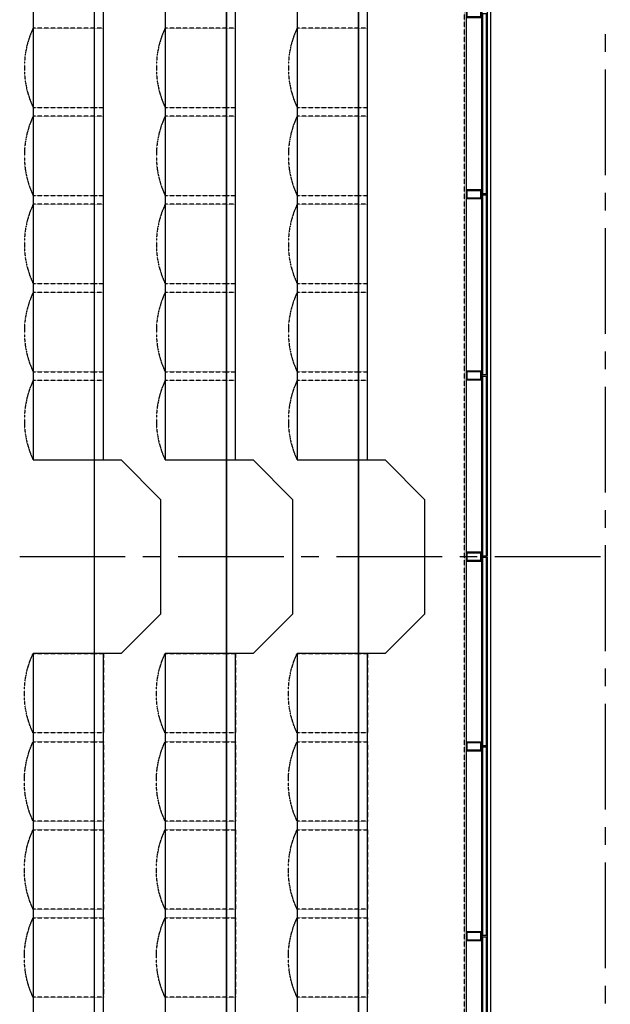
# Model space of a CAD drawing. Extents: x -66955 to 52345, y -20450 to 69550.
# Tile 90 of 132: x -51856 to -48500, y 31645 to 37233. Entities that reach past the tile are written whole.
import ezdxf

# ---------------------------------------------------------------- set-up
doc = ezdxf.new("R2010")
doc.units = 0
doc.header["$MEASUREMENT"] = 0
doc.linetypes.add('HIDDEN', pattern=[0.375, 0.25, -0.125])
for name, color, linetype in [('STRAMIEN--E7-', 7, 'CONTINUOUS'), ('VERD1--22-', 7, 'CONTINUOUS'), ('VERD1--23-', 7, 'CONTINUOUS'), ('VERD1--24-', 7, 'CONTINUOUS'), ('VERD1--34-', 7, 'CONTINUOUS'), ('VERD1--81-', 7, 'CONTINUOUS'), ('VERD1--82-', 7, 'CONTINUOUS')]:
    doc.layers.add(name, color=color, linetype=linetype)

# ---------------------------------------------------------------- blocks, each defined once
blk = doc.blocks.new('*O265')
at = {"layer": 'VERD1--24-', "color": 7, "linetype": 'CONTINUOUS'}
for points in [[(-787.5, 550), (-562.5, 325), (-562.5, -325.02), (-787.5, -550.02), (-937.5, -550), (-937.5, 550)], [(-37.5, 550), (187.5, 325), (187.5, -325.02), (-37.5, -550.02), (-187.5, -550), (-187.5, 550)], [(712.5, 550), (937.5, 325), (937.5, -325.02), (712.5, -550.02), (562.5, -550), (562.5, 550)]]:
    blk.add_lwpolyline(points, close=True, dxfattribs=at)
blk = doc.blocks.new('STOEL2')
at = {"layer": 'VERD1--82-', "color": 7, "linetype": 'HIDDEN'}
blk.add_lwpolyline([(0, 0), (0, 400), (-47.76, 419.56), (-97.2, 434.39), (-147.83, 444.36), (-199.2, 449.37), (-250.81, 449.37), (-302.18, 444.36), (-352.81, 434.39), (-402.24, 419.56), (-450, 400), (-450, 50), (-450, 0), (0, 0)], close=True, dxfattribs=at)
blk.add_lwpolyline([(-450, 0), (0, 0), (0, 400)], dxfattribs=at)
blk = doc.blocks.new('*O508')
at = {"layer": 'VERD1--34-', "color": 7, "linetype": 'CONTINUOUS'}
for points in [[(-45, 25), (-45, -25), (45, -25), (45, 25)], [(-40, 20), (-40, -20), (40, -20), (40, 20)]]:
    blk.add_lwpolyline(points, close=True, dxfattribs=at)
blk = doc.blocks.new('*O509')
at = {"layer": 'VERD1--34-', "color": 7, "linetype": 'CONTINUOUS'}
for points in [[(-45, 25), (-45, -25), (45, -25), (45, 25)], [(-40, 20), (-40, -20), (40, -20), (40, 20)]]:
    blk.add_lwpolyline(points, close=True, dxfattribs=at)
blk = doc.blocks.new('*O507')
at = {"layer": 'VERD1--34-', "color": 7, "linetype": 'CONTINUOUS'}
for points in [[(30, -511.28), (30, 511.29), (60, 511.29), (60, -511.28)], [(33, -511.28), (33, 511.29), (57, 511.29), (57, -511.28)], [(35, -511.28), (35, 511.29), (55, 511.29), (55, -511.28)]]:
    blk.add_lwpolyline(points, close=True, dxfattribs=at)
for name, p in [('*O508', (-15, 514.29)), ('*O509', (-15, -514.28))]:
    blk.add_blockref(name, p, dxfattribs=at)
blk = doc.blocks.new('*O511')
at = {"layer": 'VERD1--34-', "color": 7, "linetype": 'CONTINUOUS'}
for points in [[(-45, 25), (-45, -25), (45, -25), (45, 25)], [(-40, 20), (-40, -20), (40, -20), (40, 20)]]:
    blk.add_lwpolyline(points, close=True, dxfattribs=at)
blk = doc.blocks.new('*O512')
at = {"layer": 'VERD1--34-', "color": 7, "linetype": 'CONTINUOUS'}
for points in [[(-45, 25), (-45, -25), (45, -25), (45, 25)], [(-40, 20), (-40, -20), (40, -20), (40, 20)]]:
    blk.add_lwpolyline(points, close=True, dxfattribs=at)
blk = doc.blocks.new('*O510')
at = {"layer": 'VERD1--34-', "color": 7, "linetype": 'CONTINUOUS'}
for points in [[(30, -511.28), (30, 511.29), (60, 511.29), (60, -511.28)], [(33, -511.28), (33, 511.29), (57, 511.29), (57, -511.28)], [(35, -511.28), (35, 511.29), (55, 511.29), (55, -511.28)]]:
    blk.add_lwpolyline(points, close=True, dxfattribs=at)
for name, p in [('*O511', (-15, 514.29)), ('*O512', (-15, -514.28))]:
    blk.add_blockref(name, p, dxfattribs=at)
blk = doc.blocks.new('*O514')
at = {"layer": 'VERD1--34-', "color": 7, "linetype": 'CONTINUOUS'}
for points in [[(-45, 25), (-45, -25), (45, -25), (45, 25)], [(-40, 20), (-40, -20), (40, -20), (40, 20)]]:
    blk.add_lwpolyline(points, close=True, dxfattribs=at)
blk = doc.blocks.new('*O515')
at = {"layer": 'VERD1--34-', "color": 7, "linetype": 'CONTINUOUS'}
for points in [[(-45, 25), (-45, -25), (45, -25), (45, 25)], [(-40, 20), (-40, -20), (40, -20), (40, 20)]]:
    blk.add_lwpolyline(points, close=True, dxfattribs=at)
blk = doc.blocks.new('*O513')
at = {"layer": 'VERD1--34-', "color": 7, "linetype": 'CONTINUOUS'}
for points in [[(30, -511.28), (30, 511.29), (60, 511.29), (60, -511.28)], [(33, -511.28), (33, 511.29), (57, 511.29), (57, -511.28)], [(35, -511.28), (35, 511.29), (55, 511.29), (55, -511.28)]]:
    blk.add_lwpolyline(points, close=True, dxfattribs=at)
for name, p in [('*O514', (-15, 514.29)), ('*O515', (-15, -514.28))]:
    blk.add_blockref(name, p, dxfattribs=at)
blk = doc.blocks.new('*O558')
at = {"layer": 'VERD1--34-', "color": 7, "linetype": 'CONTINUOUS'}
for points in [[(-45, 25), (-45, -25), (45, -25), (45, 25)], [(-40, 20), (-40, -20), (40, -20), (40, 20)]]:
    blk.add_lwpolyline(points, close=True, dxfattribs=at)
blk = doc.blocks.new('*O559')
at = {"layer": 'VERD1--34-', "color": 7, "linetype": 'CONTINUOUS'}
for points in [[(-45, 25), (-45, -25), (45, -25), (45, 25)], [(-40, 20), (-40, -20), (40, -20), (40, 20)]]:
    blk.add_lwpolyline(points, close=True, dxfattribs=at)
blk = doc.blocks.new('*O557')
at = {"layer": 'VERD1--34-', "color": 7, "linetype": 'CONTINUOUS'}
for points in [[(30, -1780.37), (30, -709.7), (60, -709.7), (60, -1780.37)], [(33, -1780.37), (33, -709.7), (57, -709.7), (57, -1780.37)], [(35, -1780.37), (35, -709.7), (55, -709.7), (55, -1780.37)]]:
    blk.add_lwpolyline(points, close=True, dxfattribs=at)
for name, p in [('*O558', (-15, -706.7)), ('*O559', (-15, -1783.37))]:
    blk.add_blockref(name, p, dxfattribs=at)
blk = doc.blocks.new('*O561')
at = {"layer": 'VERD1--34-', "color": 7, "linetype": 'CONTINUOUS'}
for points in [[(-45, 25), (-45, -25), (45, -25), (45, 25)], [(-40, 20), (-40, -20), (40, -20), (40, 20)]]:
    blk.add_lwpolyline(points, close=True, dxfattribs=at)
blk = doc.blocks.new('*O562')
at = {"layer": 'VERD1--34-', "color": 7, "linetype": 'CONTINUOUS'}
for points in [[(-45, 25), (-45, -25), (45, -25), (45, 25)], [(-40, 20), (-40, -20), (40, -20), (40, 20)]]:
    blk.add_lwpolyline(points, close=True, dxfattribs=at)
blk = doc.blocks.new('*O560')
at = {"layer": 'VERD1--34-', "color": 7, "linetype": 'CONTINUOUS'}
for points in [[(30, -1780.37), (30, -709.7), (60, -709.7), (60, -1780.37)], [(33, -1780.37), (33, -709.7), (57, -709.7), (57, -1780.37)], [(35, -1780.37), (35, -709.7), (55, -709.7), (55, -1780.37)]]:
    blk.add_lwpolyline(points, close=True, dxfattribs=at)
for name, p in [('*O561', (-15, -706.7)), ('*O562', (-15, -1783.37))]:
    blk.add_blockref(name, p, dxfattribs=at)
blk = doc.blocks.new('*O564')
at = {"layer": 'VERD1--34-', "color": 7, "linetype": 'CONTINUOUS'}
for points in [[(-45, 25), (-45, -25), (45, -25), (45, 25)], [(-40, 20), (-40, -20), (40, -20), (40, 20)]]:
    blk.add_lwpolyline(points, close=True, dxfattribs=at)
blk = doc.blocks.new('*O565')
at = {"layer": 'VERD1--34-', "color": 7, "linetype": 'CONTINUOUS'}
for points in [[(-45, 25), (-45, -25), (45, -25), (45, 25)], [(-40, 20), (-40, -20), (40, -20), (40, 20)]]:
    blk.add_lwpolyline(points, close=True, dxfattribs=at)
blk = doc.blocks.new('*O563')
at = {"layer": 'VERD1--34-', "color": 7, "linetype": 'CONTINUOUS'}
for points in [[(30, -1780.37), (30, -709.7), (60, -709.7), (60, -1780.37)], [(33, -1780.37), (33, -709.7), (57, -709.7), (57, -1780.37)], [(35, -1780.37), (35, -709.7), (55, -709.7), (55, -1780.37)]]:
    blk.add_lwpolyline(points, close=True, dxfattribs=at)
for name, p in [('*O564', (-15, -706.7)), ('*O565', (-15, -1783.37))]:
    blk.add_blockref(name, p, dxfattribs=at)

msp = doc.modelspace()

# ---------------------------------------------------------------- linework, layer by layer
at = {"layer": 'STRAMIEN--E7-', "color": 6, "linetype": 'CONTINUOUS'}
for p, q in [((-48530, 37150), (-48530, 37050)), ((-48530, 36950), (-48530, 36650)), ((-48530, 36650), (-48530, 36350)), ((-48530, 36250), (-48530, 36150)), ((-48530, 36050), (-48530, 35750)), ((-48530, 35750), (-48530, 35450)), ((-48530, 35350), (-48530, 35250)), ((-48530, 35150), (-48530, 34850)), ((-48530, 34850), (-48530, 34550)), ((-48530, 34450), (-48530, 34350)), ((-48530, 34250), (-48530, 33950)), ((-51556, 34185), (-51856, 34185)), ((-51256, 34185), (-51556, 34185)), ((-51056, 34185), (-51156, 34185)), ((-50656, 34185), (-50956, 34185)), ((-50356, 34185), (-50656, 34185)), ((-50156, 34185), (-50256, 34185)), ((-49756, 34185), (-50056, 34185)), ((-49456, 34185), (-49756, 34185)), ((-49256, 34185), (-49356, 34185)), ((-48856, 34185), (-49156, 34185)), ((-48556, 34185), (-48856, 34185)), ((-48530, 33950), (-48530, 33650)), ((-48530, 33550), (-48530, 33450)), ((-48530, 33350), (-48530, 33050)), ((-48530, 33050), (-48530, 32750)), ((-48530, 32650), (-48530, 32550)), ((-48530, 32450), (-48530, 32150)), ((-48530, 32150), (-48530, 31850)), ((-48530, 31750), (-48530, 31650))]:
    msp.add_line(p, q, dxfattribs=at)
at = {"layer": 'VERD1--22-', "color": 7, "linetype": 'HIDDEN'}
msp.add_line((-49330, 41800), (-49330, 27650), dxfattribs=at)
at = {"layer": 'VERD1--23-', "color": 7, "linetype": 'CONTINUOUS'}
for points in [[(-50680, 69050), (-50680, 21035), (-51430, 21035), (-51430, 69050)], [(-49930, 69050), (-49930, 17015), (-50680, 17015), (-50680, 69050)], [(-49180, 69050), (-49180, 17015), (-49930, 17015), (-49930, 69050)]]:
    msp.add_lwpolyline(points, dxfattribs=at)
at = {"layer": 'VERD1--34-', "color": 7, "linetype": 'HIDDEN'}
for points in [[(-48620, 69050), (-48620, 57065), (-49320, 57065), (-49320, 17015)], [(-48530, 69050), (-48530, 57015), (-49230, 57015), (-49230, 17015)], [(-48500, 69050), (-48500, 56985), (-49200, 56985), (-49200, 17015)]]:
    msp.add_lwpolyline(points, dxfattribs=at)
at = {"layer": 'VERD1--34-', "color": 7, "linetype": 'CONTINUOUS'}
msp.add_lwpolyline([(-49230, 41800), (-49320, 41800), (-49320, 27700), (-49230, 27700)], close=True, dxfattribs=at)
at = {"layer": 'VERD1--81-', "color": 7, "linetype": 'CONTINUOUS'}
for points in [[(-51380, 41685.01), (-51780, 41685.01), (-51780, 34735.01), (-51380, 34735.01)], [(-50630, 41685.01), (-51030, 41685.01), (-51030, 34735.01), (-50630, 34735.01)], [(-49880, 41685.01), (-50280, 41685.01), (-50280, 34735.01), (-49880, 34735.01)], [(-51380, 33634.99), (-51780, 33634.99), (-51780, 27684.99), (-51380, 27684.99)], [(-50630, 33634.99), (-51030, 33634.99), (-51030, 27684.99), (-50630, 27684.99)], [(-49880, 33634.99), (-50280, 33634.99), (-50280, 27684.99), (-49880, 27684.99)]]:
    msp.add_lwpolyline(points, close=True, dxfattribs=at)

# ---------------------------------------------------------------- block references
at = {"layer": 'VERD1--24-', "color": 7, "linetype": 'CONTINUOUS'}
msp.add_blockref('*O265', (-50492.5, 34185.01), dxfattribs=at)
at = {"layer": 'VERD1--34-', "color": 7, "linetype": 'CONTINUOUS'}
for name, p in [('*O507', (-49260, 36756.45)), ('*O510', (-49260, 35727.88)), ('*O513', (-49260, 34699.31)), ('*O563', (-49260, 34891.69)), ('*O560', (-49260, 33815.02)), ('*O557', (-49260, 32738.36))]:
    msp.add_blockref(name, p, dxfattribs=at)
at = {"layer": 'VERD1--82-', "color": 7, "linetype": 'HIDDEN', "rotation": 90}
for p in [(-51380, 37185.01), (-50630, 37185.01), (-49880, 37185.01), (-51380, 36685.01), (-50630, 36685.01), (-49880, 36685.01), (-51380, 36185.01), (-50630, 36185.01), (-49880, 36185.01), (-51380, 35685.01), (-50630, 35685.01), (-49880, 35685.01), (-51380, 35185.01), (-50630, 35185.01), (-49880, 35185.01)]:
    msp.add_blockref('STOEL2', p, dxfattribs=at)
at = {"layer": 'VERD1--82-', "color": 7, "linetype": 'HIDDEN', "yscale": -1, "rotation": 270}
for p in [(-51380, 33184.99), (-50630, 33184.99), (-49880, 33184.99), (-51380, 32684.99), (-50630, 32684.99), (-49880, 32684.99), (-51380, 32184.99), (-50630, 32184.99), (-49880, 32184.99), (-51380, 31684.99), (-50630, 31684.99), (-49880, 31684.99)]:
    msp.add_blockref('STOEL2', p, dxfattribs=at)

doc.saveas('drawing.dxf')
